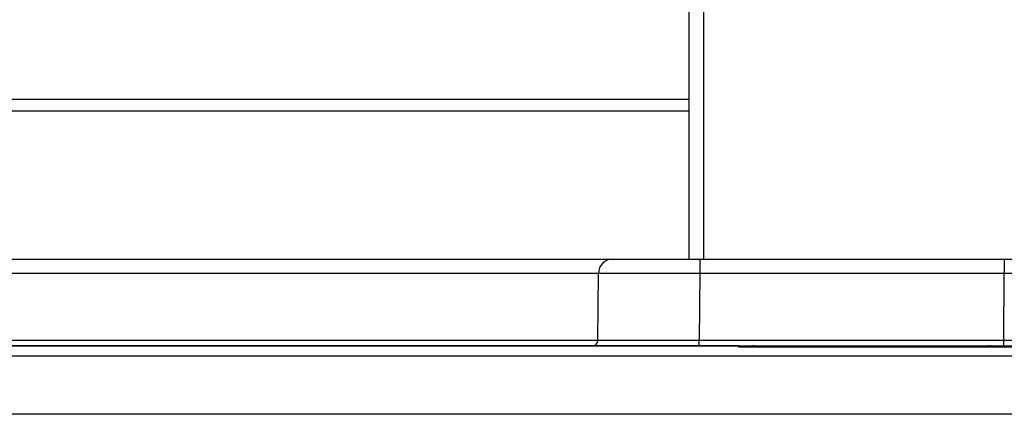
# Paper-space layout 'Sheet1' of a CAD drawing. Header units: millimetres. Extents: x -7 to 413, y -20 to 277.
# Tile 38 of 108: x 47.33 to 54.13, y 222.46 to 225.19. Entities that reach past the tile are written whole.
import ezdxf

# ---------------------------------------------------------------- set-up
doc = ezdxf.new("R2010")
doc.units = ezdxf.units.MM

psp = doc.layouts.new('Sheet1')

# ---------------------------------------------------------------- linework, layer by layer
at = {"color": 7, "linetype": 'Continuous', "lineweight": 25}
for p, q in [((51.9508, 223.5344), (51.9508, 236.4325)), ((45.0159, 223.5344), (51.4331, 223.5344)), ((51.4247, 223.5344), (52.0247, 223.5344)), ((52.0247, 223.5344), (54.1294, 223.5344)), ((52.0247, 223.5344), (52.0247, 223.4353)), ((54.1294, 223.5344), (54.3021, 223.5344)), ((54.1294, 223.5344), (54.1294, 223.4353)), ((51.3207, 222.974), (51.3247, 223.4353)), ((52.0247, 223.4353), (52.0206, 222.974)), ((54.1294, 223.4353), (52.0247, 223.4353)), ((54.1254, 222.974), (54.1294, 223.4353)), ((52.0206, 222.9344), (52.0206, 222.974)), ((52.0206, 222.974), (54.1254, 222.974)), ((54.1254, 222.9344), (54.1254, 222.974)), ((40.1324, 222.9344), (52.3912, 222.9344)), ((52.2946, 222.934), (40.8372, 222.934)), ((52.2951, 222.926), (52.2946, 222.934)), ((57.1856, 222.926), (52.2951, 222.926)), ((52.3912, 222.9344), (52.5912, 222.9344)), ((52.5912, 222.9344), (54.0212, 222.9344)), ((54.0212, 222.9344), (54.2212, 222.9344)), ((40.1225, 222.865), (69.3581, 222.865))]:
    psp.add_line(p, q, dxfattribs=at)
at = {"color": 8, "linetype": 'Continuous', "lineweight": 25}
for p, q in [((52.0508, 236.4325), (52.0508, 223.5344)), ((51.9508, 224.6365), (44.3508, 224.6365)), ((51.9508, 224.5565), (44.3508, 224.5565)), ((51.3247, 223.4353), (45.1159, 223.4353)), ((45.12, 222.974), (51.3207, 222.974)), ((52.3912, 222.926), (52.3912, 222.9344)), ((52.5912, 222.926), (52.5912, 222.9344)), ((54.0212, 222.926), (54.0212, 222.9344)), ((68.2941, 222.4615), (41.229, 222.4615))]:
    psp.add_line(p, q, dxfattribs=at)
at = {"color": 7, "linetype": 'Continuous', "lineweight": 25}
for centre, radius, start, end in [((51.4247, 223.4344), 0.1, 90, 179.5), ((51.2807, 222.9744), 0.04, 270, 359.5), ((52.3912, 222.8344), 0.1, 66.41366, 90), ((54.0212, 222.8344), 0.1, 66.41366, 90)]:
    psp.add_arc(centre, radius, start, end, dxfattribs=at)
for centre, major_axis, ratio, start_param, end_param in [((52.0247, 223.4344), (0.7, -0.0009), 0.001247, 1.570863, 3.141583), ((54.1294, 223.4344), (0.1, 0.0009), 0.008724, 0.660603, 1.570568), ((52.0207, 222.9744), (0.7, 0.0003), 0.000499, 3.141588, 4.712308), ((54.1254, 222.9744), (0.1, -0.0003), 0.00349, 4.712447, 6.283167), ((52.2946, 222.886), (0.0332, 0.035), 0.991299, 0.171815, 0.763583)]:
    psp.add_ellipse(centre, major_axis=major_axis, ratio=ratio, start_param=start_param, end_param=end_param, dxfattribs=at)

doc.saveas('drawing.dxf')
